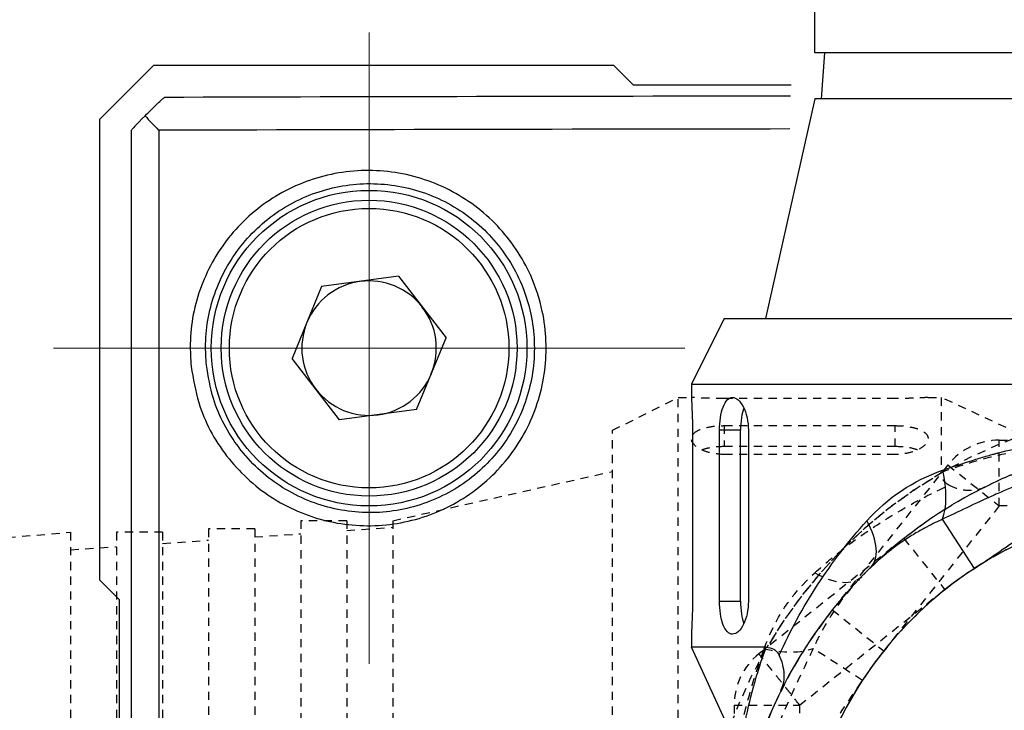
# Model space of a CAD drawing. Header units: inches. Extents: x 0 to 5766, y -2164 to 1330.
# Tile 127 of 210: x 3989 to 4004, y 359 to 369. Entities that reach past the tile are written whole.
import ezdxf

# ---------------------------------------------------------------- set-up
doc = ezdxf.new("R2010")
doc.units = ezdxf.units.IN
doc.header["$MEASUREMENT"] = 0
for name, pattern in [('AM_ISO08W050x2', [9, 6, -0.75, 1.5, -0.75]), ('CENTER', [2, 1.25, -0.25, 0.25, -0.25]), ('HIDDEN', [0.375, 0.25, -0.125]), ('SLD-實線', [0])]:
    doc.linetypes.add(name, pattern=pattern)
doc.layers.add('AM_5', color=3, linetype='Continuous', lineweight=15)
doc.layers.add('AM_7', color=4, linetype='CENTER', lineweight=15)
doc.layers.add('中繼線', color=7, linetype='Continuous')
doc.styles.add('尺寸標註', font='romans.shx', dxfattribs={"bigfont": 'CHINESET.SHX'})
doc.dimstyles.new('複本 CNS2-1$0', dxfattribs={"dimtxt": 2.5, "dimasz": 2, "dimexe": 1, "dimexo": 1, "dimgap": 1, "dimtad": 1, "dimtoh": 1, "dimdsep": 46, "dimtxsty": '尺寸標註', "dimcen": 0, "dimclrd": 2, "dimclre": 2, "dimclrt": 3, "dimadec": 0, "dimazin": 2, "dimtp": 0.1, "dimtm": 0.1, "dimtfac": 0.71, "dimtmove": 0, "dimatfit": 0, "dimfxl": 0, "dimlwd": 13, "dimlwe": 13, "dimarcsym": 0})

# ---------------------------------------------------------------- blocks, each defined once
blk = doc.blocks.new('*D334')
at = {"layer": 'AM_5', "color": 2, "lineweight": 13}
for p, q in [((3975.812, 360.95), (3975.812, 407.342)), ((4007.173, 391.337), (4007.173, 407.342)), ((4005.173, 406.342), (3977.812, 406.342))]:
    blk.add_line(p, q, dxfattribs=at)
at = {"layer": 'AM_5', "color": 2}
for points in [[(3977.812, 406.676), (3977.812, 406.009), (3975.812, 406.342)], [(4005.173, 406.676), (4005.173, 406.009), (4007.173, 406.342)]]:
    blk.add_solid(points, dxfattribs=at)
at = {"layer": 'Defpoints', "color": 0}
for p in [(3975.812, 406.342), (4007.173, 390.337), (3975.812, 359.95)]:
    blk.add_point(p, dxfattribs=at)
at = {"layer": 'AM_5', "color": 3, "insert": (3991.493, 411.33), "char_height": 2.5, "attachment_point": 5, "style": '尺寸標註'}
blk.add_mtext('WL\\P(空間保持至少100以上)', dxfattribs=at)
blk = doc.blocks.new('*D337')
at = {"color": 2, "lineweight": 13}
for p, q in [((3968.311, 357.976), (3968.311, 359.976)), ((3971.812, 355.976), (3967.311, 355.976)), ((3968.311, 355.976), (3968.311, 324.616)), ((4002.199, 324.616), (3967.311, 324.616)), ((3968.311, 322.616), (3968.311, 314.11)), ((3968.311, 314.11), (3937.788, 314.11))]:
    blk.add_line(p, q, dxfattribs=at)
at = {"color": 2}
for points in [[(3967.978, 357.976), (3968.645, 357.976), (3968.311, 355.976)], [(3967.978, 322.616), (3968.645, 322.616), (3968.311, 324.616)]]:
    blk.add_solid(points, dxfattribs=at)
at = {"layer": 'Defpoints', "color": 0}
for p in [(3972.812, 355.976), (3968.311, 324.616), (4003.199, 324.616)]:
    blk.add_point(p, dxfattribs=at)
at = {"color": 3, "insert": (3952.549, 319.098), "char_height": 2.5, "attachment_point": 5, "style": '尺寸標註'}
blk.add_mtext('WM\\P(空間保持至少100以上)', dxfattribs=at)
blk = doc.blocks.new('90度接頭-側視')
for p, q in [((-5.625, 12.74), (-5.625, 13.44)), ((5.625, 12.74), (-5.625, 12.74)), ((-5.476, 12.74), (-5.525, 12.04)), ((-5.625, 12.04), (-6.375, 8.7)), ((5.625, 12.04), (-5.625, 12.04)), ((-7, 8.7), (-7.5, 7.7)), ((-7, 8.7), (7, 8.7)), ((-7.5, 7.7), (7.5, 7.7)), ((-7.5, 7.7), (-7.5, 7.5)), ((-7.483, 7), (-7.483, 4.4)), ((-7.071, 4.4), (-7.071, 7)), ((-6.752, 7), (-7.071, 7)), ((-6.752, 4.4), (-6.752, 7)), ((-6.633, 7), (-6.633, 4.4)), ((-3.195, 4.9), (-3.682, 5.647)), ((-7.071, 4.4), (-6.752, 4.4)), ((-7.5, 3.9), (-7.5, 3.7)), ((-6.362, 3.7), (-7.5, 3.7)), ((-6.76, 2.102), (-7.5, 3.7))]:
    blk.add_line(p, q)
for radius, start in [(6.85, 134.2456), (5.85, 123.1086)]:
    blk.add_arc((0, 0), radius, start, 180)
for centre, major_axis, ratio, start_param, end_param in [((-4.169, 6.393), (-0.296, 0.955), 0.473491, 3.682721, 4.566635), ((-5.477, 5.623), (0.698, -0.716), 0.516783, 0, 1.104471)]:
    blk.add_ellipse(centre, major_axis=major_axis, ratio=ratio, start_param=start_param, end_param=end_param)
for points, knots in [([(-7.5, 7.5), (-7.5, 7.5), (-7.499, 7.487), (-7.496, 7.436), (-7.494, 7.398), (-7.49, 7.309), (-7.487, 7.253), (-7.484, 7.13), (-7.483, 7.063), (-7.483, 7)], [-0.22608395, -0.22608395, -0.22608395, -0.22608395, -0.20724363, -0.20724363, -0.18840331, -0.18840331, -0.16956297, -0.16956297, -0.15072264, -0.15072264, -0.15072264, -0.15072264]), ([(-7.071, 7), (-7.071, 7.064), (-7.067, 7.131), (-7.048, 7.254), (-7.034, 7.31), (-7, 7.399), (-6.978, 7.438), (-6.928, 7.488), (-6.901, 7.5), (-6.847, 7.5), (-6.817, 7.488), (-6.759, 7.437), (-6.731, 7.399), (-6.687, 7.311), (-6.667, 7.255), (-6.64, 7.132), (-6.633, 7.064), (-6.633, 7)], [-0.315449, -0.315449, -0.315449, -0.315449, -0.2963495, -0.2963495, -0.27725, -0.27725, -0.2572083, -0.2572083, -0.2371665, -0.2371665, -0.2167818, -0.2167818, -0.1963971, -0.1963971, -0.1770589, -0.1770589, -0.1577208, -0.1577208, -0.1577208, -0.1577208]), ([(-6.701, 7.339), (-6.716, 7.298), (-6.729, 7.248), (-6.747, 7.131), (-6.752, 7.064), (-6.752, 7)], [-0.03617771, -0.03617771, -0.03617771, -0.03617771, -0.01912511, -0.01912511, 0, 0, 0, 0]), ([(-3.679, 6.393), (-3.518, 6.449), (-3.367, 6.499), (-3.226, 6.543), (-3.155, 6.565), (-3.087, 6.586), (-3.022, 6.605), (-2.989, 6.614), (-2.957, 6.623), (-2.926, 6.632), (-2.91, 6.636), (-2.895, 6.64), (-2.879, 6.645), (-2.872, 6.647), (-2.864, 6.649), (-2.857, 6.651), (-2.853, 6.652), (-2.849, 6.653), (-2.845, 6.654), (-2.842, 6.655), (-2.839, 6.655), (-2.834, 6.657), (-2.68, 6.698), (-2.526, 6.733), (-2.375, 6.764), (-2.299, 6.78), (-2.224, 6.794), (-2.149, 6.807), (-2.112, 6.814), (-2.075, 6.82), (-2.038, 6.826), (-2.019, 6.829), (-2, 6.832), (-1.982, 6.835), (-1.964, 6.837), (-1.947, 6.84), (-1.927, 6.843), (-1.606, 6.889), (-1.287, 6.913), (-0.972, 6.915), (-0.965, 6.915), (-0.957, 6.915), (-0.95, 6.915), (-0.87, 6.916), (-0.789, 6.915), (-0.709, 6.912), (-0.47, 6.904), (-0.233, 6.884), (0, 6.85)], [0, 0, 0, 0, 0.125, 0.125, 0.125, 0.1875, 0.1875, 0.1875, 0.21875, 0.21875, 0.21875, 0.234375, 0.234375, 0.234375, 0.242188, 0.242188, 0.242188, 0.246094, 0.246094, 0.246094, 0.25, 0.25, 0.25, 0.375, 0.375, 0.375, 0.4375, 0.4375, 0.4375, 0.46875, 0.46875, 0.46875, 0.484375, 0.484375, 0.484375, 0.5, 0.5, 0.5, 0.744385, 0.744385, 0.744385, 0.75, 0.75, 0.75, 0.8125, 0.8125, 0.8125, 1, 1, 1, 1]), ([(0, 6.85), (-0.039, 6.846), (-0.082, 6.841), (-0.13, 6.835), (-0.145, 6.833), (-0.162, 6.831), (-0.178, 6.829), (-0.245, 6.82), (-0.319, 6.809), (-0.4, 6.797), (-0.481, 6.784), (-0.569, 6.768), (-0.664, 6.75), (-0.712, 6.74), (-0.761, 6.73), (-0.812, 6.719), (-0.838, 6.714), (-0.864, 6.708), (-0.89, 6.702), (-0.903, 6.699), (-0.916, 6.696), (-0.93, 6.693), (-0.937, 6.692), (-0.943, 6.69), (-0.95, 6.689), (-0.957, 6.687), (-0.965, 6.685), (-0.97, 6.684), (-1.136, 6.645), (-1.298, 6.602), (-1.455, 6.556), (-1.536, 6.532), (-1.617, 6.507), (-1.695, 6.482), (-1.749, 6.464), (-1.802, 6.447), (-1.855, 6.429), (-1.868, 6.424), (-1.882, 6.419), (-1.896, 6.414), (-1.901, 6.413), (-1.904, 6.412), (-1.91, 6.41), (-2.229, 6.298), (-2.522, 6.179), (-2.789, 6.062), (-2.825, 6.047), (-2.86, 6.031), (-2.895, 6.015), (-3.19, 5.884), (-3.451, 5.757), (-3.682, 5.647)], [0.0002441, 0.0002441, 0.0002441, 0.0002441, 0.0471077, 0.0471077, 0.0471077, 0.0627289, 0.0627289, 0.0627289, 0.1252136, 0.1252136, 0.1252136, 0.1876984, 0.1876984, 0.1876984, 0.2189407, 0.2189407, 0.2189407, 0.2345619, 0.2345619, 0.2345619, 0.2423725, 0.2423725, 0.2423725, 0.2462778, 0.2462778, 0.2462778, 0.2501831, 0.2501831, 0.2501831, 0.3751526, 0.3751526, 0.3751526, 0.4402334, 0.4402334, 0.4402334, 0.4845273, 0.4845273, 0.4845273, 0.4963042, 0.4963042, 0.4963042, 0.5001221, 0.5001221, 0.5001221, 0.7204352, 0.7204352, 0.7204352, 0.750061, 0.750061, 0.750061, 1, 1, 1, 1]), ([(-3.195, 4.9), (-2.934, 5.071), (-2.678, 5.251), (-2.167, 5.61), (-1.911, 5.789), (-1.39, 6.133), (-1.125, 6.298), (-0.577, 6.598), (-0.294, 6.734), (0, 6.85)], [0, 0, 0, 0, 0.25, 0.25, 0.5, 0.5, 0.75, 0.75, 1, 1, 1, 1]), ([(-6.164, 3.58), (-6.082, 3.762), (-5.992, 3.943), (-5.895, 4.121), (-5.798, 4.299), (-5.693, 4.477), (-5.58, 4.65), (-5.355, 4.997), (-5.106, 5.322), (-4.833, 5.623)], [0, 0, 0, 0, 0.25, 0.25, 0.25, 0.5, 0.5, 0.5, 1, 1, 1, 1]), ([(-3.682, 5.647), (-3.746, 5.618), (-3.828, 5.58), (-3.926, 5.528), (-3.975, 5.502), (-4.028, 5.473), (-4.085, 5.439), (-4.142, 5.406), (-4.205, 5.366), (-4.265, 5.326), (-4.503, 5.165), (-4.668, 5.016), (-4.779, 4.907)], [0, 0, 0, 0, 0.25, 0.25, 0.25, 0.375, 0.375, 0.375, 0.5, 0.5, 0.5, 1, 1, 1, 1]), ([(-7.483, 4.4), (-7.483, 4.337), (-7.484, 4.27), (-7.487, 4.147), (-7.49, 4.091), (-7.494, 4.002), (-7.496, 3.964), (-7.499, 3.913), (-7.5, 3.9), (-7.5, 3.9)], [-0.15072264, -0.15072264, -0.15072264, -0.15072264, -0.1318823, -0.1318823, -0.11304196, -0.11304196, -0.09420164, -0.09420164, -0.07536132, -0.07536132, -0.07536132, -0.07536132]), ([(-6.633, 4.4), (-6.633, 4.337), (-6.64, 4.271), (-6.666, 4.151), (-6.684, 4.096), (-6.728, 4.006), (-6.756, 3.966), (-6.815, 3.913), (-6.846, 3.9), (-6.901, 3.9), (-6.929, 3.912), (-6.98, 3.964), (-7.002, 4.004), (-7.035, 4.095), (-7.049, 4.15), (-7.067, 4.271), (-7.071, 4.338), (-7.071, 4.4)], [-0.1577208, -0.1577208, -0.1577208, -0.1577208, -0.1389238, -0.1389238, -0.1201268, -0.1201268, -0.0992039, -0.0992039, -0.078281, -0.078281, -0.0578744, -0.0578744, -0.0374678, -0.0374678, -0.0187339, -0.0187339, 0, 0, 0, 0]), ([(-6.752, 4.4), (-6.752, 4.338), (-6.747, 4.271), (-6.729, 4.154), (-6.717, 4.103), (-6.701, 4.061)], [-0.3168552, -0.3168552, -0.3168552, -0.3168552, -0.2981307, -0.2981307, -0.28069087, -0.28069087, -0.28069087, -0.28069087]), ([(-6.76, 2.102), (-6.76, 2.102), (-6.759, 2.114), (-6.755, 2.138), (-6.755, 2.139), (-6.755, 2.141), (-6.754, 2.143), (-6.752, 2.163), (-6.747, 2.191), (-6.742, 2.227), (-6.742, 2.229), (-6.741, 2.232), (-6.741, 2.235), (-6.74, 2.238), (-6.74, 2.241), (-6.739, 2.244), (-6.738, 2.249), (-6.737, 2.255), (-6.736, 2.261), (-6.73, 2.3), (-6.723, 2.346), (-6.713, 2.4), (-6.708, 2.43), (-6.702, 2.464), (-6.695, 2.499), (-6.691, 2.517), (-6.688, 2.536), (-6.684, 2.555), (-6.682, 2.564), (-6.68, 2.574), (-6.678, 2.584), (-6.677, 2.589), (-6.676, 2.594), (-6.675, 2.599), (-6.675, 2.601), (-6.674, 2.604), (-6.673, 2.606), (-6.673, 2.609), (-6.672, 2.612), (-6.672, 2.614), (-6.667, 2.637), (-6.662, 2.66), (-6.657, 2.685), (-6.623, 2.842), (-6.576, 3.035), (-6.507, 3.266), (-6.467, 3.398), (-6.42, 3.543), (-6.362, 3.7)], [0.4996312, 0.4996312, 0.4996312, 0.4996312, 0.5625, 0.5625, 0.5625, 0.5670909, 0.5670909, 0.5670909, 0.6171875, 0.6171875, 0.6171875, 0.6210938, 0.6210938, 0.6210938, 0.625, 0.625, 0.625, 0.6335102, 0.6335102, 0.6335102, 0.6875, 0.6875, 0.6875, 0.71875, 0.71875, 0.71875, 0.734375, 0.734375, 0.734375, 0.7421875, 0.7421875, 0.7421875, 0.7460938, 0.7460938, 0.7460938, 0.7480469, 0.7480469, 0.7480469, 0.75, 0.75, 0.75, 0.7726181, 0.7726181, 0.7726181, 0.9168736, 0.9168736, 0.9168736, 1, 1, 1, 1]), ([(-6.362, 3.7), (-6.324, 3.7), (-6.282, 3.693), (-6.228, 3.66), (-6.213, 3.648), (-6.186, 3.618), (-6.174, 3.6), (-6.164, 3.58)], [0.00000387, 0.00000387, 0.00000387, 0.00000387, 0.0217163, 0.0217163, 0.03057237, 0.03057237, 0.03874012, 0.03874012, 0.03874012, 0.03874012]), ([(-6.14, 3.036), (-6.135, 3.046), (-6.131, 3.056), (-6.098, 3.136), (-6.084, 3.214), (-6.092, 3.387), (-6.118, 3.484), (-6.164, 3.58)], [-0.00471986, -0.00471986, -0.00471986, -0.00471986, 0, 0, 0.03295232, 0.03295232, 0.07067013, 0.07067013, 0.07067013, 0.07067013])]:
    blk.add_open_spline(points, degree=3, knots=knots)
blk.add_open_spline([(-4.833, 5.623), (-4.512, 5.978), (-4.13, 6.235), (-3.679, 6.393)], degree=3)
blk = doc.blocks.new('90接頭方向組合')
at = {"layer": '中繼線', "color": 1, "linetype": 'HIDDEN', "ltscale": 0.5}
for p, q in [((35.722, 51.422), (36.722, 51.922)), ((36.722, 36.922), (36.722, 51.922)), ((36.722, 51.922), (36.922, 51.922)), ((40.022, 51.906), (37.422, 51.906)), ((40.522, 51.922), (40.722, 51.922)), ((40.722, 51.922), (40.722, 50.784)), ((42.32, 51.182), (40.722, 51.922)), ((35.722, 37.422), (35.722, 51.422)), ((37.422, 51.493), (40.022, 51.493)), ((37.422, 51.493), (37.422, 51.174)), ((40.022, 51.174), (40.022, 51.493)), ((41.604, 51.272), (44.422, 51.272)), ((41.604, 50.272), (41.604, 51.272)), ((40.022, 51.174), (37.422, 51.174)), ((40.022, 51.055), (37.422, 51.055)), ((32.382, 50.047), (35.722, 50.797)), ((40.822, 50.895), (39.065, 48.692)), ((40.822, 50.895), (41.604, 50.272)), ((41.386, 50.562), (41.386, 50.562)), ((41.604, 50.272), (39.847, 48.068)), ((44.422, 50.272), (41.604, 50.272)), ((30.982, 50.047), (30.982, 38.797)), ((31.682, 50.047), (30.982, 50.047)), ((31.682, 50.047), (31.682, 38.797)), ((32.382, 50.047), (32.382, 38.797)), ((26.296, 49.774), (27.482, 49.872)), ((27.482, 49.872), (27.482, 38.972)), ((28.182, 49.872), (28.182, 38.972)), ((28.882, 49.872), (28.182, 49.872)), ((28.882, 49.872), (28.882, 38.972)), ((29.582, 49.922), (29.582, 38.922)), ((30.282, 49.922), (29.582, 49.922)), ((30.282, 49.922), (30.282, 38.922)), ((31.682, 49.898), (32.382, 49.947)), ((28.882, 49.702), (29.582, 49.751)), ((30.282, 49.8), (30.982, 49.849)), ((40.153, 49.779), (37.949, 48.022)), ((40.153, 49.779), (40.776, 48.997)), ((27.482, 49.605), (28.182, 49.654)), ((40.776, 48.997), (38.572, 47.24)), ((39.065, 48.692), (39.847, 48.068)), ((39.522, 47.618), (38.776, 48.104)), ((37.572, 47.24), (37.572, 44.422)), ((37.572, 47.24), (38.572, 47.24)), ((38.572, 44.422), (38.572, 47.24))]:
    blk.add_line(p, q, dxfattribs=at)
for centre, radius, start, end in [((44.422, 44.422), 7.35, 30.1895, 149.8105), ((44.422, 44.422), 6.85, 90, 135.7544), ((44.422, 44.422), 6.85, 51.4451, 128.5549), ((41.604, 50.272), 1, 90, 141.4451), ((44.422, 44.422), 7.35, 120.1895, 239.8105), ((44.422, 44.422), 5.85, 90, 146.8914), ((44.422, 44.422), 6.85, 141.4451, 218.5549), ((38.572, 47.24), 1, 128.5549, 180)]:
    blk.add_arc(centre, radius, start, end, dxfattribs=at)
for centre, major_axis, ratio, start_param, end_param in [((38.799, 49.899), (0.716, -0.698), 0.516783, 5.178714, 6.283185), ((38.029, 48.591), (-0.955, 0.296), 0.473491, 1.71655, 2.600464)]:
    blk.add_ellipse(centre, major_axis=major_axis, ratio=ratio, start_param=start_param, end_param=end_param, dxfattribs=at)
for points, knots in [([(37.422, 51.906), (37.359, 51.906), (37.292, 51.906), (37.169, 51.91), (37.113, 51.912), (37.024, 51.916), (36.986, 51.918), (36.935, 51.921), (36.922, 51.922), (36.922, 51.922)], [-0.30144527, -0.30144527, -0.30144527, -0.30144527, -0.28260494, -0.28260494, -0.2637646, -0.2637646, -0.24492428, -0.24492428, -0.22608395, -0.22608395, -0.22608395, -0.22608395]), ([(40.522, 51.922), (40.522, 51.922), (40.51, 51.921), (40.459, 51.918), (40.42, 51.916), (40.331, 51.912), (40.275, 51.91), (40.152, 51.906), (40.085, 51.906), (40.022, 51.906)], [-0.07536132, -0.07536132, -0.07536132, -0.07536132, -0.05652099, -0.05652099, -0.03768067, -0.03768067, -0.01884034, -0.01884034, 0, 0, 0, 0]), ([(37.422, 51.055), (37.358, 51.055), (37.29, 51.063), (37.167, 51.089), (37.112, 51.109), (37.023, 51.153), (36.985, 51.181), (36.935, 51.239), (36.922, 51.269), (36.922, 51.323), (36.934, 51.351), (36.985, 51.4), (37.023, 51.423), (37.112, 51.456), (37.168, 51.47), (37.291, 51.489), (37.359, 51.493), (37.422, 51.493)], [-0.315449, -0.315449, -0.315449, -0.315449, -0.2961108, -0.2961108, -0.2767726, -0.2767726, -0.2563879, -0.2563879, -0.2360032, -0.2360032, -0.2159615, -0.2159615, -0.1959198, -0.1959198, -0.1768203, -0.1768203, -0.1577208, -0.1577208, -0.1577208, -0.1577208]), ([(40.022, 51.493), (40.085, 51.493), (40.151, 51.489), (40.272, 51.471), (40.327, 51.458), (40.418, 51.424), (40.458, 51.402), (40.51, 51.352), (40.522, 51.323), (40.522, 51.268), (40.509, 51.237), (40.456, 51.178), (40.416, 51.15), (40.326, 51.107), (40.272, 51.088), (40.151, 51.062), (40.085, 51.055), (40.022, 51.055)], [-0.1577208, -0.1577208, -0.1577208, -0.1577208, -0.1389869, -0.1389869, -0.120253, -0.120253, -0.0998464, -0.0998464, -0.0794397, -0.0794397, -0.0585168, -0.0585168, -0.037594, -0.037594, -0.018797, -0.018797, 0, 0, 0, 0]), ([(37.422, 51.174), (37.358, 51.174), (37.291, 51.17), (37.174, 51.151), (37.124, 51.139), (37.083, 51.124)], [-0.15843672, -0.15843672, -0.15843672, -0.15843672, -0.13931161, -0.13931161, -0.12225901, -0.12225901, -0.12225901, -0.12225901]), ([(40.361, 51.124), (40.32, 51.139), (40.268, 51.152), (40.151, 51.17), (40.085, 51.174), (40.022, 51.174)], [-0.19459193, -0.19459193, -0.19459193, -0.19459193, -0.1771521, -0.1771521, -0.1584276, -0.1584276, -0.1584276, -0.1584276]), ([(40.722, 50.784), (40.878, 50.842), (41.022, 50.889), (41.154, 50.929), (41.386, 50.998), (41.58, 51.045), (41.738, 51.079), (41.875, 51.109), (42.032, 51.138), (42.13, 51.154), (42.141, 51.156), (42.151, 51.157), (42.16, 51.159), (42.162, 51.159), (42.163, 51.159), (42.164, 51.159), (42.167, 51.16), (42.17, 51.16), (42.173, 51.161), (42.175, 51.161), (42.178, 51.161), (42.181, 51.162), (42.228, 51.169), (42.263, 51.174), (42.286, 51.178), (42.309, 51.181), (42.32, 51.182), (42.32, 51.182)], [0.0000001, 0.0000001, 0.0000001, 0.0000001, 0.0822466, 0.0822466, 0.0822466, 0.2265454, 0.2265454, 0.2265454, 0.3520214, 0.3520214, 0.3520214, 0.3653496, 0.3653496, 0.3653496, 0.3671875, 0.3671875, 0.3671875, 0.3710937, 0.3710937, 0.3710937, 0.375, 0.375, 0.375, 0.4375, 0.4375, 0.4375, 0.4986772, 0.4986772, 0.4986772, 0.4986772]), ([(40.843, 50.587), (40.822, 50.597), (40.804, 50.608), (40.774, 50.635), (40.762, 50.651), (40.729, 50.704), (40.722, 50.746), (40.722, 50.784)], [0.0000014, 0.0000014, 0.0000014, 0.0000014, 0.00816984, 0.00816984, 0.01702645, 0.01702645, 0.0387401, 0.0387401, 0.0387401, 0.0387401]), ([(38.799, 49.255), (38.95, 49.392), (39.106, 49.522), (39.431, 49.772), (39.598, 49.889), (40.121, 50.229), (40.478, 50.422), (40.843, 50.587)], [0, 0, 0, 0, 0.25, 0.25, 0.5, 0.5, 1, 1, 1, 1]), ([(40.843, 50.587), (40.938, 50.54), (41.035, 50.514), (41.209, 50.507), (41.286, 50.52), (41.366, 50.553), (41.376, 50.558), (41.386, 50.562)], [0.00000157, 0.00000157, 0.00000157, 0.00000157, 0.03773377, 0.03773377, 0.07068367, 0.07068367, 0.07542641, 0.07542641, 0.07542641, 0.07542641]), ([(48.068, 48.997), (47.551, 49.41), (46.978, 49.726), (46.354, 49.944), (45.729, 50.163), (45.084, 50.272), (44.422, 50.272), (43.76, 50.272), (43.116, 50.163), (42.491, 49.944), (41.866, 49.726), (41.294, 49.41), (40.776, 48.997)], [0, 0, 0, 0, 0.25, 0.25, 0.25, 0.5, 0.5, 0.5, 0.75, 0.75, 0.75, 1, 1, 1, 1]), ([(39.515, 49.202), (39.461, 49.146), (39.397, 49.077), (39.326, 48.992), (39.169, 48.805), (38.966, 48.491), (38.863, 48.288), (38.827, 48.216), (38.798, 48.155), (38.776, 48.104)], [0, 0, 0, 0, 0.25, 0.25, 0.25, 0.803278, 0.803278, 0.803278, 1, 1, 1, 1]), ([(37.572, 44.422), (37.505, 44.889), (37.489, 45.372), (37.526, 45.862), (37.532, 45.944), (37.54, 46.026), (37.549, 46.108), (37.553, 46.149), (37.558, 46.19), (37.563, 46.231), (37.566, 46.251), (37.569, 46.272), (37.571, 46.292), (37.573, 46.303), (37.574, 46.313), (37.576, 46.323), (37.577, 46.333), (37.579, 46.345), (37.58, 46.354), (37.601, 46.5), (37.627, 46.649), (37.658, 46.8), (37.674, 46.875), (37.69, 46.951), (37.708, 47.027), (37.717, 47.065), (37.726, 47.103), (37.736, 47.141), (37.741, 47.16), (37.746, 47.18), (37.751, 47.199), (37.753, 47.208), (37.755, 47.218), (37.758, 47.227), (37.759, 47.232), (37.76, 47.237), (37.762, 47.242), (37.763, 47.247), (37.765, 47.253), (37.766, 47.256), (37.829, 47.495), (37.917, 47.781), (38.029, 48.101)], [0, 0, 0, 0, 0.375, 0.375, 0.375, 0.4375, 0.4375, 0.4375, 0.46875, 0.46875, 0.46875, 0.484375, 0.484375, 0.484375, 0.492187, 0.492187, 0.492187, 0.5, 0.5, 0.5, 0.625, 0.625, 0.625, 0.6875, 0.6875, 0.6875, 0.71875, 0.71875, 0.71875, 0.734375, 0.734375, 0.734375, 0.742187, 0.742187, 0.742187, 0.746094, 0.746094, 0.746094, 0.75, 0.75, 0.75, 1, 1, 1, 1]), ([(38.776, 48.104), (38.665, 47.873), (38.539, 47.612), (38.407, 47.318), (38.391, 47.283), (38.376, 47.247), (38.36, 47.211), (38.243, 46.944), (38.124, 46.651), (38.013, 46.332), (38.009, 46.321), (38.006, 46.313), (38.003, 46.304), (37.955, 46.166), (37.909, 46.023), (37.866, 45.876), (37.82, 45.72), (37.777, 45.56), (37.739, 45.395), (37.734, 45.373), (37.728, 45.348), (37.723, 45.325), (37.648, 44.992), (37.601, 44.69), (37.572, 44.422)], [0, 0, 0, 0, 0.249939, 0.249939, 0.249939, 0.2797423, 0.2797423, 0.2797423, 0.4998779, 0.4998779, 0.4998779, 0.5076885, 0.5076885, 0.5076885, 0.6248474, 0.6248474, 0.6248474, 0.74918, 0.74918, 0.74918, 0.7654381, 0.7654381, 0.7654381, 0.9997559, 0.9997559, 0.9997559, 0.9997559]), ([(39.847, 48.068), (39.435, 47.551), (39.119, 46.978), (38.9, 46.354), (38.682, 45.729), (38.572, 45.084), (38.572, 44.422), (38.572, 43.76), (38.682, 43.116), (38.9, 42.491), (39.119, 41.866), (39.435, 41.294), (39.847, 40.776)], [0, 0, 0, 0, 0.25, 0.25, 0.25, 0.5, 0.5, 0.5, 0.75, 0.75, 0.75, 1, 1, 1, 1]), ([(38.572, 47.24), (38.517, 47.309), (38.469, 47.369), (38.43, 47.419), (38.41, 47.444), (38.392, 47.466), (38.376, 47.486), (38.368, 47.496), (38.361, 47.506), (38.354, 47.515), (38.35, 47.519), (38.347, 47.524), (38.343, 47.528), (38.34, 47.532), (38.339, 47.533), (38.334, 47.54), (38.29, 47.594), (38.252, 47.642), (38.218, 47.684), (38.201, 47.705), (38.186, 47.725), (38.171, 47.743), (38.164, 47.752), (38.157, 47.761), (38.151, 47.769), (38.147, 47.774), (38.144, 47.778), (38.141, 47.782), (38.139, 47.784), (38.138, 47.786), (38.136, 47.788), (38.135, 47.79), (38.134, 47.791), (38.132, 47.793), (38.062, 47.88), (38.018, 47.936), (37.99, 47.972), (37.963, 48.007), (37.949, 48.022), (37.949, 48.022)], [0, 0, 0, 0, 0.125, 0.125, 0.125, 0.1875, 0.1875, 0.1875, 0.21875, 0.21875, 0.21875, 0.234375, 0.234375, 0.234375, 0.25, 0.25, 0.25, 0.375, 0.375, 0.375, 0.4375, 0.4375, 0.4375, 0.46875, 0.46875, 0.46875, 0.484375, 0.484375, 0.484375, 0.492187, 0.492187, 0.492187, 0.5, 0.5, 0.5, 0.75, 0.75, 0.75, 1, 1, 1, 1]), ([(37.572, 44.422), (37.687, 44.715), (37.822, 44.996), (38.122, 45.543), (38.287, 45.808), (38.631, 46.331), (38.811, 46.587), (39.171, 47.1), (39.351, 47.356), (39.522, 47.618)], [0, 0, 0, 0, 0.25, 0.25, 0.5, 0.5, 0.75, 0.75, 1, 1, 1, 1])]:
    blk.add_open_spline(points, degree=3, knots=knots, dxfattribs=at)
blk.add_open_spline([(38.029, 48.101), (38.188, 48.552), (38.444, 48.934), (38.799, 49.255)], degree=3, dxfattribs=at)
at = {"layer": '中繼線'}
blk.add_blockref('90度接頭-側視', (44.422, 44.422), dxfattribs=at)

msp = doc.modelspace()

# ---------------------------------------------------------------- linework, layer by layer
at = {"color": 7, "linetype": 'SLD-實線', "lineweight": 25}
for p, q in [((3991.495, 368.526), (3990.673, 367.704)), ((3998.495, 368.526), (3991.495, 368.526)), ((3998.795, 368.226), (3998.495, 368.526)), ((4001.191, 368.226), (3998.795, 368.226)), ((3990.673, 367.704), (3990.673, 360.704)), ((3991.16, 309.963), (3991.16, 367.539)), ((3991.575, 367.539), (3991.575, 309.963)), ((3995.221, 365.319), (3994.051, 365.161)), ((3995.221, 365.319), (3995.943, 364.384)), ((3994.051, 365.161), (3993.603, 364.069)), ((3995.495, 363.292), (3995.943, 364.384)), ((3994.325, 363.134), (3993.603, 364.069)), ((3995.495, 363.292), (3994.325, 363.134)), ((3990.673, 360.704), (3990.973, 360.404)), ((3990.973, 360.404), (3990.973, 334.076))]:
    msp.add_line(p, q, dxfattribs=at)
for radius in [2.4, 2.25, 2.125]:
    msp.add_circle((3994.773, 364.226), radius, dxfattribs=at)
for radius, start, end in [(1.023, 97.6789, 157.6789), (1.023, 37.6789, 97.6789), (1.022, 337.6789, 37.6789), (1.023, 157.6789, 217.6789), (1.023, 277.6789, 337.6789), (1.023, 217.6789, 277.6789)]:
    msp.add_arc((3994.773, 364.226), radius, start, end, dxfattribs=at)
for centre, major_axis, ratio, start_param, end_param in [((4007.173, 366.474), (91, 0), 0.017455, 1.636706, 1.742105), ((3991.66, 368.04), (0.5, 0.5), 0.017447, 2.182564, 3.141585)]:
    msp.add_ellipse(centre, major_axis=major_axis, ratio=ratio, start_param=start_param, end_param=end_param, dxfattribs=at)
at = {"color": 8, "linetype": 'SLD-實線', "lineweight": 25}
msp.add_ellipse((4007.173, 365.974), major_axis=(91.5, 0), ratio=0.01736, start_param=1.636433, end_param=1.742106, dxfattribs=at)
at = {"color": 7, "linetype": 'SLD-實線', "lineweight": 25}
for points, knots in [([(3991.366, 367.759), (3991.368, 367.762), (3991.417, 367.81), (3991.5, 367.891), (3991.591, 367.979), (3991.648, 368.032), (3991.656, 368.037), (3991.66, 368.039)], [0, 0, 0, 0, 0.016403, 0.337963, 0.585577, 0.787866, 1, 1, 1, 1]), ([(3991.366, 367.759), (3991.432, 367.688), (3991.5, 367.615), (3991.574, 367.541), (3991.575, 367.539)], [0, 0, 0, 0, 0.9858105, 1, 1, 1, 1]), ([(3992.067, 363.948), (3992.06, 364.063), (3992.033, 364.476), (3992.179, 365.191), (3992.634, 365.981), (3993.329, 366.58), (3994.189, 366.921), (3995.119, 366.957), (3996.011, 366.68), (3996.759, 366.123), (3997.213, 365.445), (3997.461, 364.685), (3997.494, 363.877), (3997.226, 362.997), (3996.682, 362.254), (3995.924, 361.731), (3995.033, 361.487), (3994.107, 361.551), (3993.251, 361.92), (3992.57, 362.554), (3992.18, 363.275), (3992.098, 363.762), (3992.067, 363.948)], [0, 0, 0, 0, 0.020273, 0.073028, 0.12583, 0.179156, 0.233153, 0.28758, 0.342008, 0.396107, 0.449778, 0.4834, 0.536521, 0.589651, 0.64285, 0.696269, 0.750032, 0.804188, 0.858614, 0.912979, 0.966872, 1, 1, 1, 1]), ([(3992.299, 363.969), (3992.327, 363.797), (3992.402, 363.347), (3992.627, 362.935), (3992.968, 362.485), (3993.393, 362.09), (3994.183, 361.749), (3995.038, 361.689), (3995.862, 361.916), (3996.563, 362.4), (3997.065, 363.088), (3997.313, 363.903), (3997.282, 364.651), (3997.053, 365.355), (3996.634, 365.983), (3995.943, 366.499), (3995.118, 366.755), (3994.258, 366.721), (3993.464, 366.406), (3992.823, 365.85), (3992.402, 365.119), (3992.268, 364.457), (3992.292, 364.075), (3992.299, 363.969)], [0, 0, 0, 0, 0.033126, 0.086822, 0.08702, 0.141383, 0.195802, 0.249942, 0.303687, 0.357098, 0.410309, 0.463468, 0.516625, 0.550265, 0.60395, 0.658043, 0.712454, 0.766863, 0.820852, 0.874177, 0.926978, 0.979728, 1, 1, 1, 1])]:
    msp.add_open_spline(points, degree=3, knots=knots, dxfattribs=at)
at = {"layer": 'AM_7', "linetype": 'AM_ISO08W050x2'}
for q in [(3994.773, 369.026), (3989.973, 364.226), (3999.573, 364.226), (3994.773, 359.426)]:
    msp.add_line((3994.773, 364.226), q, dxfattribs=at)

# ---------------------------------------------------------------- block references
at = {"layer": '中繼線', "color": 0, "linetype": 'ByBlock', "lineweight": -2}
msp.add_blockref('90接頭方向組合', (3962.751, 311.554), dxfattribs=at)

# ---------------------------------------------------------------- dimensions: what is measured, and where the dimension line sits
dim = msp.add_linear_dim(base=(3968.311, 324.616), p1=(3972.812, 355.976), p2=(4003.199, 324.616), angle=90, text='WM\\P(空間保持至少100以上)', dimstyle='複本 CNS2-1$0', override={"dimdec": 1})
dim.commit()
dim.dimension.update_dxf_attribs({"geometry": '*D337', "text_midpoint": (3952.549, 314.11), "dimtype": 160})
at = {"layer": 'AM_5'}
dim = msp.add_linear_dim(base=(3975.812, 406.342), p1=(4007.173, 390.337), p2=(3975.812, 359.95), text='WL\\P(空間保持至少100以上)', dimstyle='複本 CNS2-1$0', override={"dimdec": 1, "dimtix": 1}, dxfattribs=at)
dim.commit()
dim.dimension.update_dxf_attribs({"geometry": '*D334', "text_midpoint": (3991.493, 406.342), "dimtype": 160})

doc.saveas('drawing.dxf')
